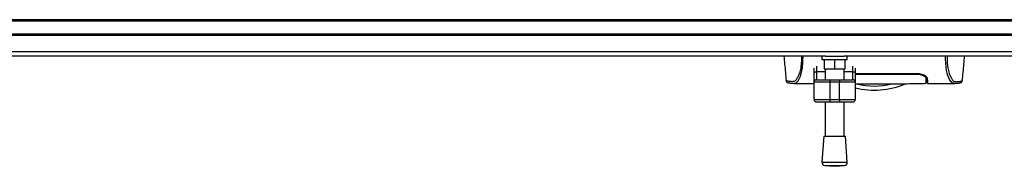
# Model space of a CAD drawing. Header units: millimetres. Extents: x 0 to 420, y 0 to 297.
# Tile 13 of 112: x 198.32 to 214.5, y 85.81 to 88.21. Entities that reach past the tile are written whole.
import ezdxf

# ---------------------------------------------------------------- set-up
doc = ezdxf.new("R2010")
doc.units = ezdxf.units.MM

msp = doc.modelspace()

# ---------------------------------------------------------------- linework, layer by layer
at = {"color": 7, "linetype": 'Continuous', "lineweight": 25}
for p, q in [((221.47485, 88.20776), (57.38595, 88.20776)), ((221.47485, 88.18172), (57.38595, 88.18172)), ((221.47485, 87.97335), (57.38595, 87.97335)), ((221.47485, 87.9473), (57.38595, 87.9473)), ((221.47485, 87.68004), (57.38595, 87.68004)), ((211.55514, 87.60871), (163.67533, 87.60871)), ((211.49929, 87.60871), (211.49929, 87.55662)), ((211.49929, 87.55662), (211.91602, 87.55662)), ((211.53836, 87.55662), (211.53836, 87.40034)), ((211.55514, 87.60871), (211.86017, 87.60871)), ((211.70766, 87.55662), (211.70766, 87.40034)), ((221.47485, 87.60871), (211.86017, 87.60871)), ((211.87695, 87.55662), (211.87695, 87.40034)), ((211.91602, 87.55662), (211.91602, 87.60871)), ((211.36906, 87.33437), (211.36906, 87.41241)), ((211.40813, 87.4446), (211.40813, 87.35678)), ((211.40813, 87.35678), (211.40813, 87.2235)), ((211.40813, 87.35678), (211.55138, 87.35678)), ((211.53836, 87.40034), (211.70766, 87.40034)), ((211.55138, 87.40034), (211.55138, 87.2235)), ((211.70766, 87.40034), (211.87695, 87.40034)), ((211.86393, 87.2235), (211.86393, 87.40034)), ((211.86393, 87.35678), (212.00718, 87.35678)), ((212.00718, 87.35678), (212.00718, 87.4446)), ((212.00718, 87.2235), (212.00718, 87.35678)), ((212.04625, 87.41241), (212.04625, 87.33437)), ((210.91323, 87.21054), (210.91314, 87.21066)), ((211.36906, 87.18443), (211.36906, 87.33437)), ((211.62952, 87.18443), (211.36906, 87.18443)), ((211.36906, 86.89793), (211.36906, 87.18443)), ((211.40813, 87.2235), (211.62952, 87.2235)), ((211.62952, 87.2235), (211.78579, 87.2235)), ((211.62952, 87.2235), (211.62952, 87.18443)), ((211.78579, 87.18443), (211.62952, 87.18443)), ((211.62952, 87.18443), (211.62952, 86.89793)), ((211.78579, 87.2235), (211.78579, 87.18443)), ((211.78579, 87.2235), (212.00718, 87.2235)), ((212.04625, 87.18443), (211.78579, 87.18443)), ((211.78579, 86.89793), (211.78579, 87.18443)), ((212.04625, 87.33437), (212.04625, 87.18443)), ((212.04625, 87.32829), (213.07506, 87.32829)), ((212.04625, 87.18443), (212.04625, 86.89793)), ((213.07506, 87.3147), (213.07506, 87.32818)), ((213.20925, 87.24149), (213.20872, 87.27291)), ((213.20921, 87.24413), (213.20918, 87.24596)), ((213.20925, 87.24149), (213.20935, 87.23623)), ((213.20939, 87.23348), (213.20935, 87.23623)), ((213.20982, 87.2201), (213.20942, 87.25022)), ((213.21038, 87.20155), (213.21036, 87.24946)), ((213.2132, 87.23908), (213.21291, 87.25574)), ((213.21345, 87.22482), (213.21328, 87.23492)), ((213.80437, 87.21054), (213.80447, 87.21066)), ((211.03292, 87.16533), (211.03631, 87.16533)), ((211.03631, 87.16508), (211.36906, 87.16508)), ((213.21425, 87.1781), (213.2327, 87.1781)), ((213.23293, 87.16508), (213.68103, 87.16508)), ((211.36906, 86.89793), (211.62952, 86.89793)), ((211.62952, 86.89793), (211.78579, 86.89793)), ((211.62952, 86.89793), (211.62952, 86.85886)), ((211.78579, 86.89793), (212.04625, 86.89793)), ((211.78579, 86.89793), (211.78579, 86.85886)), ((211.62952, 86.85886), (211.40813, 86.85886)), ((211.55138, 86.85886), (211.55138, 86.30075)), ((211.78579, 86.85886), (211.62952, 86.85886)), ((212.00718, 86.85886), (211.78579, 86.85886)), ((211.86393, 86.30075), (211.86393, 86.85886)), ((211.53185, 86.30075), (211.49929, 85.87402)), ((211.53185, 86.30075), (211.88347, 86.30075)), ((211.91602, 85.87402), (211.88347, 86.30075)), ((211.49929, 85.87402), (211.91602, 85.87402)), ((211.54727, 85.81811), (211.70766, 85.80588)), ((211.54727, 85.81811), (211.86804, 85.81811)), ((211.70766, 85.80588), (211.86804, 85.81811))]:
    msp.add_line(p, q, dxfattribs=at)
at = {"color": 7, "linetype": 'Continuous', "lineweight": 25, "flags": 128}
for points in [[(213.67727, 87.16514), (213.66458, 87.16605), (213.65214, 87.16877), (213.63864, 87.17541), (213.63515, 87.17802), (213.63039, 87.18223), (213.62614, 87.18664), (213.625, 87.18793), (213.62469, 87.18829), (213.62459, 87.18841), (213.62455, 87.18845), (213.62454, 87.18846), (213.62454, 87.18847), (213.62453, 87.18847), (213.62453, 87.18847), (213.62453, 87.18847), (213.62453, 87.18847), (213.62453, 87.18847), (213.62453, 87.18847), (213.61065, 87.20674), (213.59733, 87.22842), (213.58287, 87.25779), (213.56933, 87.29277), (213.55756, 87.332), (213.54713, 87.37833), (213.53856, 87.43279), (213.53266, 87.49325), (213.52967, 87.5588), (213.52964, 87.60871)], [(211.36906, 87.33437), (211.36981, 87.33874), (211.37203, 87.34294), (211.37564, 87.34682), (211.3805, 87.35021), (211.38642, 87.353), (211.39318, 87.35507), (211.40051, 87.35635), (211.40813, 87.35678)], [(212.00718, 87.35678), (212.0148, 87.35635), (212.02213, 87.35507), (212.02889, 87.353), (212.03481, 87.35021), (212.03967, 87.34682), (212.04328, 87.34294), (212.0455, 87.33874), (212.04625, 87.33437)]]:
    msp.add_lwpolyline(points, dxfattribs=at)
at = {"color": 7, "linetype": 'Continuous', "lineweight": 25}
for centre, radius, start, end in [((211.40813, 87.18443), 0.03907, 90, 180), ((212.00718, 87.18443), 0.03907, 0, 90), ((212.3588, 88.35649), 1.30229, 256.11346, 292.912448), ((212.3588, 88.35649), 1.23516, 256.586674, 283.444717), ((211.40813, 86.89793), 0.03907, 180, 270), ((212.00718, 86.89793), 0.03907, 270, 0), ((211.55123, 85.87005), 0.05209, 175.637086, 265.637086), ((211.86408, 85.87005), 0.05209, 274.362914, 4.362914)]:
    msp.add_arc(centre, radius, start, end, dxfattribs=at)
for points, knots in [([(210.87525, 87.60871), (210.87901, 87.56573), (210.89064, 87.43296), (210.90224, 87.30018), (210.91009, 87.21039)], [0, 0, 0, 0, 0.32371368, 1, 1, 1, 1]), ([(211.16304, 87.60871), (211.16314, 87.59485), (211.16339, 87.55884), (211.16037, 87.50431), (211.15436, 87.44663), (211.14558, 87.39529), (211.13468, 87.35048), (211.11811, 87.29945), (211.09474, 87.251), (211.06608, 87.2105), (211.03694, 87.19248), (210.99322, 87.19217), (210.94654, 87.19902), (210.91388, 87.20511), (210.91342, 87.209), (210.91323, 87.21054)], [0, 0, 0, 0, 0.02211923, 0.05748668, 0.09273163, 0.1282609, 0.16371429, 0.19948967, 0.27072504, 0.34264807, 0.41337919, 0.48551151, 0.67983447, 0.87307589, 1, 1, 1, 1]), ([(211.03631, 87.16533), (211.03931, 87.16529), (211.0495, 87.16513), (211.06905, 87.16766), (211.08792, 87.18146), (211.10234, 87.19987), (211.11122, 87.2129), (211.12069, 87.22875), (211.13055, 87.24789), (211.13987, 87.26954), (211.14795, 87.29135), (211.15432, 87.31116), (211.16025, 87.33227), (211.1657, 87.35466), (211.17237, 87.38685), (211.17955, 87.4321), (211.18537, 87.49264), (211.18837, 87.5522), (211.18809, 87.592), (211.18798, 87.60871)], [0, 0, 0, 0, 0.05133835, 0.17404692, 0.29837343, 0.34433075, 0.39410063, 0.4348364, 0.48942754, 0.54799346, 0.58497075, 0.62376015, 0.65947892, 0.69416492, 0.73112998, 0.80292428, 0.87615203, 0.94800757, 1, 1, 1, 1]), ([(213.55456, 87.60871), (213.55447, 87.59485), (213.55422, 87.55884), (213.55723, 87.50431), (213.56324, 87.44663), (213.57202, 87.39529), (213.58293, 87.35048), (213.5995, 87.29945), (213.62286, 87.251), (213.65152, 87.2105), (213.68066, 87.19248), (213.72439, 87.19217), (213.77106, 87.19902), (213.80372, 87.20511), (213.80419, 87.209), (213.80437, 87.21054)], [0, 0, 0, 0, 0.02211923, 0.05748668, 0.09273163, 0.1282609, 0.16371429, 0.19948967, 0.27072504, 0.34264807, 0.41337919, 0.48551151, 0.67983447, 0.87307589, 1, 1, 1, 1]), ([(213.80752, 87.21039), (213.81536, 87.30018), (213.82697, 87.43296), (213.83859, 87.56573), (213.84236, 87.60871)], [0, 0, 0, 0, 0.67626063, 1, 1, 1, 1]), ([(210.91006, 87.21067), (210.91256, 87.203), (210.91819, 87.18571), (210.93212, 87.1793), (210.93954, 87.17701), (210.95378, 87.17455), (210.97573, 87.17096), (211.00503, 87.16635), (211.02901, 87.16552), (211.04041, 87.16513)], [0, 0, 0, 0, 0.09524506, 0.21481146, 0.35891782, 0.50454818, 0.68519164, 0.85037784, 1, 1, 1, 1]), ([(212.04625, 87.31488), (212.15745, 87.31494), (212.50039, 87.31512), (212.84333, 87.31487), (213.07506, 87.31471)], [0, 0, 0, 0, 0.32426124, 1, 1, 1, 1]), ([(213.07506, 87.32829), (213.09021, 87.32729), (213.12046, 87.3253), (213.16163, 87.31091), (213.19706, 87.29066), (213.22395, 87.26575), (213.22815, 87.24967), (213.23025, 87.24161)], [0, 0, 0, 0, 0.176023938, 0.351363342, 0.544666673, 0.771794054, 1, 1, 1, 1]), ([(213.07506, 87.31471), (213.08802, 87.31392), (213.11361, 87.31236), (213.14881, 87.30097), (213.17937, 87.2846), (213.20362, 87.26327), (213.20732, 87.24896), (213.20925, 87.24149)], [0, 0, 0, 0, 0.17334583, 0.34244333, 0.53261108, 0.75610773, 1, 1, 1, 1]), ([(213.21291, 87.25574), (213.21133, 87.26357), (213.20857, 87.2772), (213.19084, 87.29116), (213.18331, 87.2971)], [0, 0, 0, 0, 0.57480988, 1, 1, 1, 1]), ([(213.20951, 87.22712), (213.20971, 87.21547), (213.21015, 87.19037), (213.21043, 87.17414), (213.21047, 87.17179), (213.21048, 87.17142)], [0, 0, 0, 0, 0.42234684, 0.91021093, 1, 1, 1, 1]), ([(213.2105, 87.17036), (213.21042, 87.17524), (213.21033, 87.18089), (213.21019, 87.19154), (213.21017, 87.193)], [0, 0, 0, 0, 0.86329129, 1, 1, 1, 1]), ([(213.21039, 87.18914), (213.21039, 87.19023), (213.21038, 87.19377), (213.21038, 87.19837), (213.21038, 87.20155)], [0, 0, 0, 0, 0.30662051, 1, 1, 1, 1]), ([(213.23025, 87.24161), (213.23089, 87.22342), (213.23218, 87.1865), (213.2329, 87.1656), (213.23294, 87.16472), (213.23293, 87.1651), (213.23293, 87.1651)], [0, 0, 0, 0, 0.33253016, 0.67483713, 0.99270757, 1, 1, 1, 1]), ([(213.67719, 87.16513), (213.68859, 87.16552), (213.71257, 87.16635), (213.74188, 87.17096), (213.76382, 87.17455), (213.77806, 87.17701), (213.78548, 87.1793), (213.79941, 87.18571), (213.80505, 87.203), (213.80754, 87.21067)], [0, 0, 0, 0, 0.14962216, 0.31480836, 0.49545182, 0.64108218, 0.78518854, 0.90475494, 1, 1, 1, 1]), ([(212.04625, 87.15912), (212.07718, 87.15912), (212.17933, 87.15913), (212.3796, 87.15939), (212.64489, 87.15942), (212.92978, 87.15848), (213.11801, 87.16323), (213.21058, 87.16557)], [0, 0, 0, 0, 0.07969235, 0.26314695, 0.50939727, 0.75871929, 1, 1, 1, 1]), ([(213.23252, 87.17654), (213.2315, 87.17673), (213.23003, 87.177), (213.21652, 87.17723), (213.21241, 87.17729)], [0, 0, 0, 0, 0.69560902, 1, 1, 1, 1]), ([(213.68103, 87.16532), (213.67994, 87.16518), (213.67879, 87.16502), (213.67733, 87.16513), (213.67727, 87.16514)], [0, 0, 0, 0, 0.96013712, 1, 1, 1, 1])]:
    msp.add_open_spline(points, degree=3, knots=knots, dxfattribs=at)

doc.saveas('drawing.dxf')
